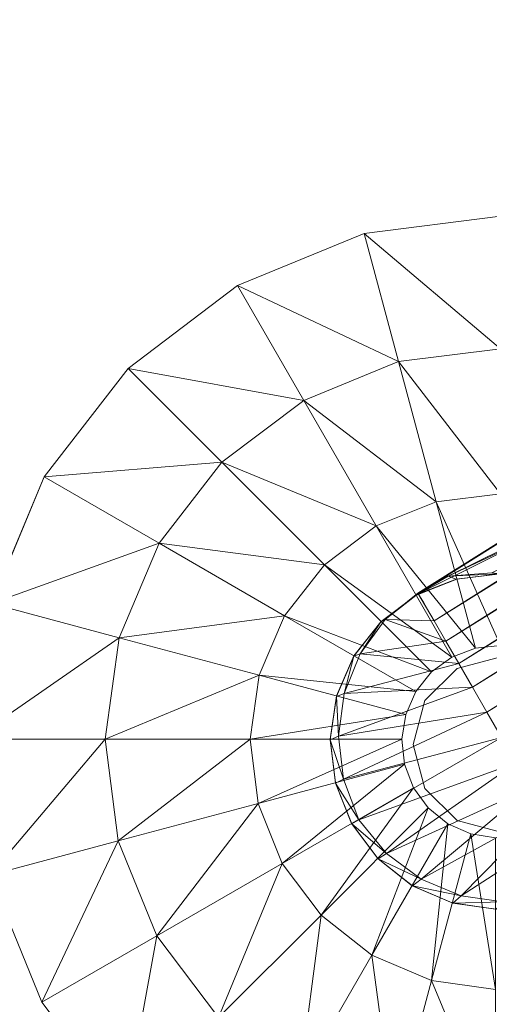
# Model space of a CAD drawing. Header units: inches. Extents: x 813 to 1305, y 19 to 194.
# Tile 241 of 256: x 1203.48 to 1204.71, y 139.89 to 142.47. Entities that reach past the tile are written whole.
import ezdxf

# ---------------------------------------------------------------- set-up
doc = ezdxf.new("R2010")
doc.units = ezdxf.units.IN
doc.header["$MEASUREMENT"] = 0
for name, color, linetype, true_color in [('CET color Grey80', 7, 'Continuous', 0xcbcdcc), ('CET color Grey98', 7, 'Continuous', 0xfafafa), ('CET color NavajoWhite4', 7, 'Continuous', 0x81775f)]:
    doc.layers.add(name, color=color, linetype=linetype, true_color=true_color)
doc.layers.add('CET Default', color=7, linetype='Continuous')

# ---------------------------------------------------------------- blocks, each defined once
blk = doc.blocks.new('*C253')
at = {"layer": 'CET color Grey80', "linetype": 'Continuous', "lineweight": 0}
for points, invisible_edges in [([(48.7835, 3.4286, 0.1937), (48.7835, 3.4286, 0.3159), (48.7382, 3.7852, 0.3159), (48.7835, 3.4286, 0.1937)], 4), ([(48.7835, 3.4286, 0.1937), (48.7382, 3.7852, 0.3159), (48.7382, 3.7852, 0.1937), (48.7835, 3.4286, 0.1937)], 9), ([(49.6757, 3.7852, 1.5034), (49.8633, 3.7852, 1.5034), (49.8702, 3.7197, 1.5034), (49.6757, 3.7852, 1.5034)], 13), ([(49.6757, 3.7852, 1.5034), (49.8702, 3.7197, 1.5034), (49.6891, 3.6712, 1.5034), (49.6757, 3.7852, 1.5034)], 11), ([(49.8702, 3.7197, 0.6909), (49.8702, 3.7197, 1.5034), (49.8633, 3.7852, 1.5034), (49.8702, 3.7197, 0.6909)], 4), ([(49.8702, 3.7197, 0.6909), (49.8633, 3.7852, 1.5034), (49.8633, 3.7852, 0.6909), (49.8702, 3.7197, 0.6909)], 9), ([(50.5382, 3.6591, 1.5034), (50.3571, 3.7076, 1.5034), (50.3673, 3.7726, 1.5034), (50.5382, 3.6591, 1.5034)], 13), ([(50.3673, 3.7726, 0.6909), (50.3673, 3.7726, 1.5034), (50.3571, 3.7076, 1.5034), (50.3673, 3.7726, 0.6909)], 4), ([(50.3673, 3.7726, 0.6909), (50.3571, 3.7076, 1.5034), (50.3571, 3.7076, 0.6909), (50.3673, 3.7726, 0.6909)], 9), ([(50.5382, 3.6591, 1.5034), (50.3673, 3.7726, 1.5034), (50.5548, 3.7726, 1.5034), (50.5382, 3.6591, 1.5034)], 11), ([(49.6891, 3.6712, 1.5034), (49.8702, 3.7197, 1.5034), (49.8939, 3.6583, 1.5034), (49.6891, 3.6712, 1.5034)], 13), ([(49.8939, 3.6583, 0.6909), (49.8939, 3.6583, 1.5034), (49.8702, 3.7197, 1.5034), (49.8939, 3.6583, 0.6909)], 4), ([(49.8939, 3.6583, 0.6909), (49.8702, 3.7197, 1.5034), (49.8702, 3.7197, 0.6909), (49.8939, 3.6583, 0.6909)], 9), ([(50.4928, 3.5537, 1.5034), (50.3304, 3.6475, 1.5034), (50.3571, 3.7076, 1.5034), (50.4928, 3.5537, 1.5034)], 13), ([(50.3571, 3.7076, 0.6909), (50.3571, 3.7076, 1.5034), (50.3304, 3.6475, 1.5034), (50.3571, 3.7076, 0.6909)], 4), ([(50.3571, 3.7076, 0.6909), (50.3304, 3.6475, 1.5034), (50.3304, 3.6475, 0.6909), (50.3571, 3.7076, 0.6909)], 9), ([(50.4928, 3.5537, 1.5034), (50.3571, 3.7076, 1.5034), (50.5382, 3.6591, 1.5034), (50.4928, 3.5537, 1.5034)], 11), ([(49.6891, 3.6712, 1.5034), (49.8939, 3.6583, 1.5034), (49.7315, 3.5646, 1.5034), (49.6891, 3.6712, 1.5034)], 11), ([(49.7315, 3.5646, 1.5034), (49.8939, 3.6583, 1.5034), (49.9326, 3.6051, 1.5034), (49.7315, 3.5646, 1.5034)], 13), ([(49.9326, 3.6051, 0.6909), (49.9326, 3.6051, 1.5034), (49.8939, 3.6583, 1.5034), (49.9326, 3.6051, 0.6909)], 4), ([(49.9326, 3.6051, 0.6909), (49.8939, 3.6583, 1.5034), (49.8939, 3.6583, 0.6909), (49.9326, 3.6051, 0.6909)], 9), ([(50.4216, 3.4637, 1.5034), (50.289, 3.5963, 1.5034), (50.3304, 3.6475, 1.5034), (50.4216, 3.4637, 1.5034)], 13), ([(50.3304, 3.6475, 0.6909), (50.3304, 3.6475, 1.5034), (50.289, 3.5963, 1.5034), (50.3304, 3.6475, 0.6909)], 4), ([(50.3304, 3.6475, 0.6909), (50.289, 3.5963, 1.5034), (50.289, 3.5963, 0.6909), (50.3304, 3.6475, 0.6909)], 9), ([(50.4216, 3.4637, 1.5034), (50.3304, 3.6475, 1.5034), (50.4928, 3.5537, 1.5034), (50.4216, 3.4637, 1.5034)], 11), ([(49.7315, 3.5646, 1.5034), (49.9326, 3.6051, 1.5034), (49.8001, 3.4725, 1.5034), (49.7315, 3.5646, 1.5034)], 11), ([(49.8001, 3.4725, 1.5034), (49.9326, 3.6051, 1.5034), (49.9838, 3.5638, 1.5034), (49.8001, 3.4725, 1.5034)], 13), ([(49.9838, 3.5638, 0.6909), (49.9838, 3.5638, 1.5034), (49.9326, 3.6051, 1.5034), (49.9838, 3.5638, 0.6909)], 4), ([(49.9838, 3.5638, 0.6909), (49.9326, 3.6051, 1.5034), (49.9326, 3.6051, 0.6909), (49.9838, 3.5638, 0.6909)], 9), ([(50.3296, 3.3951, 1.5034), (50.2359, 3.5575, 1.5034), (50.289, 3.5963, 1.5034), (50.3296, 3.3951, 1.5034)], 13), ([(50.289, 3.5963, 0.6909), (50.289, 3.5963, 1.5034), (50.2359, 3.5575, 1.5034), (50.289, 3.5963, 0.6909)], 4), ([(50.289, 3.5963, 0.6909), (50.2359, 3.5575, 1.5034), (50.2359, 3.5575, 0.6909), (50.289, 3.5963, 0.6909)], 9), ([(50.3296, 3.3951, 1.5034), (50.289, 3.5963, 1.5034), (50.4216, 3.4637, 1.5034), (50.3296, 3.3951, 1.5034)], 11), ([(49.8001, 3.4725, 1.5034), (49.9838, 3.5638, 1.5034), (49.8901, 3.4014, 1.5034), (49.8001, 3.4725, 1.5034)], 11), ([(49.8901, 3.4014, 1.5034), (49.9838, 3.5638, 1.5034), (50.044, 3.5371, 1.5034), (49.8901, 3.4014, 1.5034)], 13), ([(50.044, 3.5371, 0.6909), (50.044, 3.5371, 1.5034), (49.9838, 3.5638, 1.5034), (50.044, 3.5371, 0.6909)], 4), ([(50.044, 3.5371, 0.6909), (49.9838, 3.5638, 1.5034), (49.9838, 3.5638, 0.6909), (50.044, 3.5371, 0.6909)], 9), ([(49.8901, 3.4014, 1.5034), (50.044, 3.5371, 1.5034), (49.9955, 3.356, 1.5034), (49.8901, 3.4014, 1.5034)], 11), ([(49.9955, 3.356, 1.5034), (50.044, 3.5371, 1.5034), (50.109, 3.5269, 1.5034), (49.9955, 3.356, 1.5034)], 13), ([(50.109, 3.5269, 0.6909), (50.109, 3.5269, 1.5034), (50.044, 3.5371, 1.5034), (50.109, 3.5269, 0.6909)], 4), ([(50.109, 3.5269, 0.6909), (50.044, 3.5371, 1.5034), (50.044, 3.5371, 0.6909), (50.109, 3.5269, 0.6909)], 9), ([(50.223, 3.3527, 1.5034), (50.1744, 3.5339, 1.5034), (50.2359, 3.5575, 1.5034), (50.223, 3.3527, 1.5034)], 13), ([(50.2359, 3.5575, 0.6909), (50.2359, 3.5575, 1.5034), (50.1744, 3.5339, 1.5034), (50.2359, 3.5575, 0.6909)], 4), ([(50.2359, 3.5575, 0.6909), (50.1744, 3.5339, 1.5034), (50.1744, 3.5339, 0.6909), (50.2359, 3.5575, 0.6909)], 9), ([(50.223, 3.3527, 1.5034), (50.2359, 3.5575, 1.5034), (50.3296, 3.3951, 1.5034), (50.223, 3.3527, 1.5034)], 11), ([(49.9955, 3.356, 1.5034), (50.109, 3.5269, 1.5034), (50.109, 3.3394, 1.5034), (49.9955, 3.356, 1.5034)], 11), ([(50.109, 3.3394, 1.5034), (50.109, 3.5269, 1.5034), (50.1744, 3.5339, 1.5034), (50.109, 3.3394, 1.5034)], 13), ([(50.109, 3.3394, 1.5034), (50.1744, 3.5339, 1.5034), (50.223, 3.3527, 1.5034), (50.109, 3.3394, 1.5034)], 11), ([(50.1744, 3.5339, 0.6909), (50.1744, 3.5339, 1.5034), (50.109, 3.5269, 1.5034), (50.1744, 3.5339, 0.6909)], 4), ([(50.1744, 3.5339, 0.6909), (50.109, 3.5269, 1.5034), (50.109, 3.5269, 0.6909), (50.1744, 3.5339, 0.6909)], 9), ([(49.1371, 2.8096, 0.1937), (49.1371, 2.8096, 0.3159), (48.9196, 3.0958, 0.3159), (49.1371, 2.8096, 0.1937)], 4), ([(49.1371, 2.8096, 0.1937), (48.9196, 3.0958, 0.3159), (48.9196, 3.0958, 0.1937), (49.1371, 2.8096, 0.1937)], 9), ([(49.4213, 2.5895, 0.1937), (49.4213, 2.5895, 0.3159), (49.1371, 2.8096, 0.3159), (49.4213, 2.5895, 0.1937)], 4), ([(49.4213, 2.5895, 0.1937), (49.1371, 2.8096, 0.3159), (49.1371, 2.8096, 0.1937), (49.4213, 2.5895, 0.1937)], 9), ([(51.0845, 2.8008, 0.1937), (51.0845, 2.8008, 0.3159), (50.7983, 2.5832, 0.3159), (51.0845, 2.8008, 0.1937)], 4), ([(51.0845, 2.8008, 0.1937), (50.7983, 2.5832, 0.3159), (50.7983, 2.5832, 0.1937), (51.0845, 2.8008, 0.1937)], 9), ([(49.7528, 2.4504, 0.1937), (49.7528, 2.4504, 0.3159), (49.4213, 2.5895, 0.3159), (49.7528, 2.4504, 0.1937)], 4), ([(49.7528, 2.4504, 0.1937), (49.4213, 2.5895, 0.3159), (49.4213, 2.5895, 0.1937), (49.7528, 2.4504, 0.1937)], 9), ([(50.7983, 2.5832, 0.1937), (50.7983, 2.5832, 0.3159), (50.4656, 2.4472, 0.3159), (50.7983, 2.5832, 0.1937)], 4), ([(50.7983, 2.5832, 0.1937), (50.4656, 2.4472, 0.3159), (50.4656, 2.4472, 0.1937), (50.7983, 2.5832, 0.1937)], 9)]:
    blk.add_3dface(points, dxfattribs=dict(at, invisible_edges=invisible_edges))
for points in [[(48.7835, 3.4286, 0.3159), (49.0858, 3.7852, 0.515), (48.7382, 3.7852, 0.3159), (48.7835, 3.4286, 0.3159)], [(48.7835, 3.4286, 0.3159), (49.1192, 3.5185, 0.515), (49.0858, 3.7852, 0.515), (48.7835, 3.4286, 0.3159)], [(49.1192, 3.5185, 0.515), (49.4657, 3.7852, 0.6417), (49.0858, 3.7852, 0.515), (49.1192, 3.5185, 0.515)], [(49.1192, 3.5185, 0.515), (49.4863, 3.6168, 0.6417), (49.4657, 3.7852, 0.6417), (49.1192, 3.5185, 0.515)], [(49.4863, 3.6168, 0.6417), (49.8633, 3.7852, 0.6909), (49.4657, 3.7852, 0.6417), (49.4863, 3.6168, 0.6417)], [(49.4863, 3.6168, 0.6417), (49.8702, 3.7197, 0.6909), (49.8633, 3.7852, 0.6909), (49.4863, 3.6168, 0.6417)], [(49.6757, 3.7837, 3.6287), (49.6757, 3.7852, 1.5034), (49.6891, 3.6712, 1.5034), (49.6757, 3.7837, 3.6287)], [(49.6757, 3.7837, 3.6287), (49.6891, 3.6712, 1.5034), (49.6895, 3.6698, 3.6287), (49.6757, 3.7837, 3.6287)], [(50.7648, 3.7726, 0.6417), (50.3673, 3.7726, 0.6909), (50.3571, 3.7076, 0.6909), (50.7648, 3.7726, 0.6417)], [(50.7648, 3.7726, 0.6417), (50.3571, 3.7076, 0.6909), (50.741, 3.6047, 0.6417), (50.7648, 3.7726, 0.6417)], [(50.5386, 3.6605, 3.6287), (50.5382, 3.6591, 1.5034), (50.5548, 3.7726, 1.5034), (50.5386, 3.6605, 3.6287)], [(50.5386, 3.6605, 3.6287), (50.5548, 3.7726, 1.5034), (50.5548, 3.7741, 3.6287), (50.5386, 3.6605, 3.6287)], [(51.1448, 3.7726, 0.515), (50.7648, 3.7726, 0.6417), (50.741, 3.6047, 0.6417), (51.1448, 3.7726, 0.515)], [(51.1448, 3.7726, 0.515), (50.741, 3.6047, 0.6417), (51.1081, 3.5064, 0.515), (51.1448, 3.7726, 0.515)], [(49.5496, 3.4596, 0.6417), (49.8702, 3.7197, 0.6909), (49.4863, 3.6168, 0.6417), (49.5496, 3.4596, 0.6417)], [(49.5496, 3.4596, 0.6417), (49.8939, 3.6583, 0.6909), (49.8702, 3.7197, 0.6909), (49.5496, 3.4596, 0.6417)], [(50.741, 3.6047, 0.6417), (50.3571, 3.7076, 0.6909), (50.3304, 3.6475, 0.6909), (50.741, 3.6047, 0.6417)], [(49.6895, 3.6698, 3.6287), (49.6891, 3.6712, 1.5034), (49.7315, 3.5646, 1.5034), (49.6895, 3.6698, 3.6287)], [(49.6895, 3.6698, 3.6287), (49.7315, 3.5646, 1.5034), (49.7322, 3.5633, 3.6287), (49.6895, 3.6698, 3.6287)], [(49.6516, 3.3241, 0.6417), (49.8939, 3.6583, 0.6909), (49.5496, 3.4596, 0.6417), (49.6516, 3.3241, 0.6417)], [(49.6516, 3.3241, 0.6417), (49.9326, 3.6051, 0.6909), (49.8939, 3.6583, 0.6909), (49.6516, 3.3241, 0.6417)], [(50.6746, 3.4487, 0.6417), (50.3304, 3.6475, 0.6909), (50.289, 3.5963, 0.6909), (50.6746, 3.4487, 0.6417)], [(50.741, 3.6047, 0.6417), (50.3304, 3.6475, 0.6909), (50.6746, 3.4487, 0.6417), (50.741, 3.6047, 0.6417)], [(50.4935, 3.5549, 3.6287), (50.4928, 3.5537, 1.5034), (50.5382, 3.6591, 1.5034), (50.4935, 3.5549, 3.6287)], [(50.4935, 3.5549, 3.6287), (50.5382, 3.6591, 1.5034), (50.5386, 3.6605, 3.6287), (50.4935, 3.5549, 3.6287)], [(49.2206, 3.2696, 0.515), (49.4863, 3.6168, 0.6417), (49.1192, 3.5185, 0.515), (49.2206, 3.2696, 0.515)], [(49.2206, 3.2696, 0.515), (49.5496, 3.4596, 0.6417), (49.4863, 3.6168, 0.6417), (49.2206, 3.2696, 0.515)], [(49.7851, 3.2195, 0.6417), (49.9326, 3.6051, 0.6909), (49.6516, 3.3241, 0.6417), (49.7851, 3.2195, 0.6417)], [(49.7851, 3.2195, 0.6417), (49.9838, 3.5638, 0.6909), (49.9326, 3.6051, 0.6909), (49.7851, 3.2195, 0.6417)], [(50.5701, 3.3152, 0.6417), (50.289, 3.5963, 0.6909), (50.2359, 3.5575, 0.6909), (50.5701, 3.3152, 0.6417)], [(50.6746, 3.4487, 0.6417), (50.289, 3.5963, 0.6909), (50.5701, 3.3152, 0.6417), (50.6746, 3.4487, 0.6417)], [(51.1081, 3.5064, 0.515), (50.741, 3.6047, 0.6417), (50.6746, 3.4487, 0.6417), (51.1081, 3.5064, 0.515)], [(49.7322, 3.5633, 3.6287), (49.7315, 3.5646, 1.5034), (49.8001, 3.4725, 1.5034), (49.7322, 3.5633, 3.6287)], [(49.7322, 3.5633, 3.6287), (49.8001, 3.4725, 1.5034), (49.801, 3.4715, 3.6287), (49.7322, 3.5633, 3.6287)], [(49.9411, 3.1531, 0.6417), (49.9838, 3.5638, 0.6909), (49.7851, 3.2195, 0.6417), (49.9411, 3.1531, 0.6417)], [(49.9411, 3.1531, 0.6417), (50.044, 3.5371, 0.6909), (49.9838, 3.5638, 0.6909), (49.9411, 3.1531, 0.6417)], [(50.109, 3.1294, 0.6417), (50.044, 3.5371, 0.6909), (49.9411, 3.1531, 0.6417), (50.109, 3.1294, 0.6417)], [(50.109, 3.1294, 0.6417), (50.109, 3.5269, 0.6909), (50.044, 3.5371, 0.6909), (50.109, 3.1294, 0.6417)], [(50.4346, 3.2133, 0.6417), (50.2359, 3.5575, 0.6909), (50.1744, 3.5339, 0.6909), (50.4346, 3.2133, 0.6417)], [(50.5701, 3.3152, 0.6417), (50.2359, 3.5575, 0.6909), (50.4346, 3.2133, 0.6417), (50.5701, 3.3152, 0.6417)], [(50.4226, 3.4647, 3.6287), (50.4216, 3.4637, 1.5034), (50.4928, 3.5537, 1.5034), (50.4226, 3.4647, 3.6287)], [(50.4226, 3.4647, 3.6287), (50.4928, 3.5537, 1.5034), (50.4935, 3.5549, 3.6287), (50.4226, 3.4647, 3.6287)], [(48.9196, 3.0958, 0.3159), (49.1192, 3.5185, 0.515), (48.7835, 3.4286, 0.3159), (48.9196, 3.0958, 0.3159)], [(48.9196, 3.0958, 0.3159), (49.2206, 3.2696, 0.515), (49.1192, 3.5185, 0.515), (48.9196, 3.0958, 0.3159)], [(50.2773, 3.1499, 0.6417), (50.1744, 3.5339, 0.6909), (50.109, 3.5269, 0.6909), (50.2773, 3.1499, 0.6417)], [(50.2773, 3.1499, 0.6417), (50.109, 3.5269, 0.6909), (50.109, 3.1294, 0.6417), (50.2773, 3.1499, 0.6417)], [(50.4346, 3.2133, 0.6417), (50.1744, 3.5339, 0.6909), (50.2773, 3.1499, 0.6417), (50.4346, 3.2133, 0.6417)], [(51.1081, 3.5064, 0.515), (50.6746, 3.4487, 0.6417), (51.0037, 3.2587, 0.515), (51.1081, 3.5064, 0.515)], [(49.3829, 3.0554, 0.515), (49.5496, 3.4596, 0.6417), (49.2206, 3.2696, 0.515), (49.3829, 3.0554, 0.515)], [(49.3829, 3.0554, 0.515), (49.6516, 3.3241, 0.6417), (49.5496, 3.4596, 0.6417), (49.3829, 3.0554, 0.515)], [(49.801, 3.4715, 3.6287), (49.8001, 3.4725, 1.5034), (49.8901, 3.4014, 1.5034), (49.801, 3.4715, 3.6287)], [(49.801, 3.4715, 3.6287), (49.8901, 3.4014, 1.5034), (49.8913, 3.4007, 3.6287), (49.801, 3.4715, 3.6287)], [(50.3308, 3.3958, 3.6287), (50.3296, 3.3951, 1.5034), (50.4216, 3.4637, 1.5034), (50.3308, 3.3958, 3.6287)], [(50.3308, 3.3958, 3.6287), (50.4216, 3.4637, 1.5034), (50.4226, 3.4647, 3.6287), (50.3308, 3.3958, 3.6287)], [(51.0037, 3.2587, 0.515), (50.6746, 3.4487, 0.6417), (50.5701, 3.3152, 0.6417), (51.0037, 3.2587, 0.515)], [(48.9196, 3.0958, 0.1937), (48.9196, 3.0958, 0.3159), (48.7835, 3.4286, 0.3159), (48.9196, 3.0958, 0.1937)], [(48.9196, 3.0958, 0.1937), (48.7835, 3.4286, 0.3159), (48.7835, 3.4286, 0.1937), (48.9196, 3.0958, 0.1937)], [(49.8913, 3.4007, 3.6287), (49.8901, 3.4014, 1.5034), (49.9955, 3.356, 1.5034), (49.8913, 3.4007, 3.6287)], [(49.8913, 3.4007, 3.6287), (49.9955, 3.356, 1.5034), (49.9968, 3.3556, 3.6287), (49.8913, 3.4007, 3.6287)], [(50.2243, 3.3531, 3.6287), (50.223, 3.3527, 1.5034), (50.3296, 3.3951, 1.5034), (50.2243, 3.3531, 3.6287)], [(50.2243, 3.3531, 3.6287), (50.3296, 3.3951, 1.5034), (50.3308, 3.3958, 3.6287), (50.2243, 3.3531, 3.6287)], [(49.9968, 3.3556, 3.6287), (49.9955, 3.356, 1.5034), (50.109, 3.3394, 1.5034), (49.9968, 3.3556, 3.6287)], [(49.9968, 3.3556, 3.6287), (50.109, 3.3394, 1.5034), (50.1104, 3.3394, 3.6287), (49.9968, 3.3556, 3.6287)], [(50.1104, 3.3394, 3.6287), (50.109, 3.3394, 1.5034), (50.223, 3.3527, 1.5034), (50.1104, 3.3394, 3.6287)], [(50.1104, 3.3394, 3.6287), (50.223, 3.3527, 1.5034), (50.2243, 3.3531, 3.6287), (50.1104, 3.3394, 3.6287)], [(49.5951, 2.8905, 0.515), (49.6516, 3.3241, 0.6417), (49.3829, 3.0554, 0.515), (49.5951, 2.8905, 0.515)], [(49.5951, 2.8905, 0.515), (49.7851, 3.2195, 0.6417), (49.6516, 3.3241, 0.6417), (49.5951, 2.8905, 0.515)], [(50.8388, 3.0465, 0.515), (50.5701, 3.3152, 0.6417), (50.4346, 3.2133, 0.6417), (50.8388, 3.0465, 0.515)], [(51.0037, 3.2587, 0.515), (50.5701, 3.3152, 0.6417), (50.8388, 3.0465, 0.515), (51.0037, 3.2587, 0.515)], [(49.1371, 2.8096, 0.3159), (49.2206, 3.2696, 0.515), (48.9196, 3.0958, 0.3159), (49.1371, 2.8096, 0.3159)], [(49.1371, 2.8096, 0.3159), (49.3829, 3.0554, 0.515), (49.2206, 3.2696, 0.515), (49.1371, 2.8096, 0.3159)], [(49.8428, 2.7861, 0.515), (49.7851, 3.2195, 0.6417), (49.5951, 2.8905, 0.515), (49.8428, 2.7861, 0.515)], [(49.8428, 2.7861, 0.515), (49.9411, 3.1531, 0.6417), (49.7851, 3.2195, 0.6417), (49.8428, 2.7861, 0.515)], [(50.6246, 2.8842, 0.515), (50.4346, 3.2133, 0.6417), (50.2773, 3.1499, 0.6417), (50.6246, 2.8842, 0.515)], [(50.8388, 3.0465, 0.515), (50.4346, 3.2133, 0.6417), (50.6246, 2.8842, 0.515), (50.8388, 3.0465, 0.515)], [(50.109, 2.7494, 0.515), (49.9411, 3.1531, 0.6417), (49.8428, 2.7861, 0.515), (50.109, 2.7494, 0.515)], [(50.109, 2.7494, 0.515), (50.109, 3.1294, 0.6417), (49.9411, 3.1531, 0.6417), (50.109, 2.7494, 0.515)], [(50.3757, 2.7829, 0.515), (50.2773, 3.1499, 0.6417), (50.109, 3.1294, 0.6417), (50.3757, 2.7829, 0.515)], [(50.6246, 2.8842, 0.515), (50.2773, 3.1499, 0.6417), (50.3757, 2.7829, 0.515), (50.6246, 2.8842, 0.515)], [(50.3757, 2.7829, 0.515), (50.109, 3.1294, 0.6417), (50.109, 2.7494, 0.515), (50.3757, 2.7829, 0.515)], [(49.4213, 2.5895, 0.3159), (49.3829, 3.0554, 0.515), (49.1371, 2.8096, 0.3159), (49.4213, 2.5895, 0.3159)], [(49.4213, 2.5895, 0.3159), (49.5951, 2.8905, 0.515), (49.3829, 3.0554, 0.515), (49.4213, 2.5895, 0.3159)], [(51.0845, 2.8008, 0.3159), (50.8388, 3.0465, 0.515), (50.6246, 2.8842, 0.515), (51.0845, 2.8008, 0.3159)], [(49.7528, 2.4504, 0.3159), (49.5951, 2.8905, 0.515), (49.4213, 2.5895, 0.3159), (49.7528, 2.4504, 0.3159)], [(49.7528, 2.4504, 0.3159), (49.8428, 2.7861, 0.515), (49.5951, 2.8905, 0.515), (49.7528, 2.4504, 0.3159)], [(50.7983, 2.5832, 0.3159), (50.6246, 2.8842, 0.515), (50.3757, 2.7829, 0.515), (50.7983, 2.5832, 0.3159)], [(51.0845, 2.8008, 0.3159), (50.6246, 2.8842, 0.515), (50.7983, 2.5832, 0.3159), (51.0845, 2.8008, 0.3159)], [(50.109, 2.4019, 0.3159), (49.8428, 2.7861, 0.515), (49.7528, 2.4504, 0.3159), (50.109, 2.4019, 0.3159)], [(50.109, 2.4019, 0.3159), (50.109, 2.7494, 0.515), (49.8428, 2.7861, 0.515), (50.109, 2.4019, 0.3159)], [(50.4656, 2.4472, 0.3159), (50.3757, 2.7829, 0.515), (50.109, 2.7494, 0.515), (50.4656, 2.4472, 0.3159)], [(50.7983, 2.5832, 0.3159), (50.3757, 2.7829, 0.515), (50.4656, 2.4472, 0.3159), (50.7983, 2.5832, 0.3159)], [(50.4656, 2.4472, 0.3159), (50.109, 2.7494, 0.515), (50.109, 2.4019, 0.3159), (50.4656, 2.4472, 0.3159)]]:
    blk.add_3dface(points, dxfattribs=at)
at = {"layer": 'CET color Grey98', "linetype": 'Continuous', "lineweight": 0}
for points, invisible_edges in [([(0.625, 0.625, 29), (59.055, 0.625, 29), (59.055, 29.055, 29), (0.625, 0.625, 29)], 4), ([(0.625, 0.625, 29), (59.055, 29.055, 29), (0.625, 29.055, 29), (0.625, 0.625, 29)], 9), ([(49.8927, 3.7868, 2.6287), (49.9235, 3.6718, 2.6287), (49.9235, 3.6718, 3.6287), (49.8927, 3.7868, 2.6287)], 4), ([(49.8927, 3.7868, 2.6287), (49.9235, 3.6718, 3.6287), (49.8927, 3.7868, 3.6287), (49.8927, 3.7868, 2.6287)], 9), ([(50.3219, 3.6718, 2.6287), (50.3527, 3.7868, 2.6287), (50.3527, 3.7868, 3.6287), (50.3219, 3.6718, 2.6287)], 4), ([(50.3219, 3.6718, 2.6287), (50.3527, 3.7868, 3.6287), (50.3219, 3.6718, 3.6287), (50.3219, 3.6718, 2.6287)], 9), ([(49.9235, 3.6718, 2.6287), (50.0077, 3.5876, 2.6287), (50.0077, 3.5876, 3.6287), (49.9235, 3.6718, 2.6287)], 4), ([(49.9235, 3.6718, 2.6287), (50.0077, 3.5876, 3.6287), (49.9235, 3.6718, 3.6287), (49.9235, 3.6718, 2.6287)], 9), ([(50.2377, 3.5876, 2.6287), (50.3219, 3.6718, 2.6287), (50.3219, 3.6718, 3.6287), (50.2377, 3.5876, 2.6287)], 4), ([(50.2377, 3.5876, 2.6287), (50.3219, 3.6718, 3.6287), (50.2377, 3.5876, 3.6287), (50.2377, 3.5876, 2.6287)], 9), ([(50.0077, 3.5876, 2.6287), (50.1227, 3.5568, 2.6287), (50.1227, 3.5568, 3.6287), (50.0077, 3.5876, 2.6287)], 4), ([(50.0077, 3.5876, 2.6287), (50.1227, 3.5568, 3.6287), (50.0077, 3.5876, 3.6287), (50.0077, 3.5876, 2.6287)], 9), ([(50.1227, 3.5568, 2.6287), (50.2377, 3.5876, 2.6287), (50.2377, 3.5876, 3.6287), (50.1227, 3.5568, 2.6287)], 4), ([(50.1227, 3.5568, 2.6287), (50.2377, 3.5876, 3.6287), (50.1227, 3.5568, 3.6287), (50.1227, 3.5568, 2.6287)], 9)]:
    blk.add_3dface(points, dxfattribs=dict(at, invisible_edges=invisible_edges))
for points in [[(49.7294, 3.566, 4.2286), (44.3252, 12.1816, 13.2674), (43.492, 13.4237, 11.5928), (49.7294, 3.566, 4.2286)], [(43.492, 13.4237, 11.5928), (48.7207, 5.5945, 5.3689), (49.7294, 3.566, 4.2286), (43.492, 13.4237, 11.5928)], [(50.0377, 3.7499, 5.148), (44.6926, 12.3937, 13.4549), (44.6243, 12.3542, 13.4476), (50.0377, 3.7499, 5.148)], [(50.0377, 3.7499, 5.148), (50.1042, 3.7883, 5.1536), (44.6926, 12.3937, 13.4549), (50.0377, 3.7499, 5.148)], [(49.9726, 3.7123, 5.1315), (44.6243, 12.3542, 13.4476), (44.5573, 12.3156, 13.4302), (49.9726, 3.7123, 5.1315)], [(49.9726, 3.7123, 5.1315), (50.0377, 3.7499, 5.148), (44.6243, 12.3542, 13.4476), (49.9726, 3.7123, 5.1315)], [(49.9101, 3.6763, 5.1044), (44.5573, 12.3156, 13.4302), (44.4929, 12.2784, 13.4029), (49.9101, 3.6763, 5.1044)], [(49.9101, 3.6763, 5.1044), (49.9726, 3.7123, 5.1315), (44.5573, 12.3156, 13.4302), (49.9101, 3.6763, 5.1044)], [(49.8517, 3.6426, 5.0673), (44.4929, 12.2784, 13.4029), (44.4321, 12.2432, 13.3663), (49.8517, 3.6426, 5.0673)], [(49.8517, 3.6426, 5.0673), (49.9101, 3.6763, 5.1044), (44.4929, 12.2784, 13.4029), (49.8517, 3.6426, 5.0673)], [(49.7985, 3.6118, 5.0208), (44.4321, 12.2432, 13.3663), (44.3759, 12.2108, 13.3208), (49.7985, 3.6118, 5.0208)], [(49.7985, 3.6118, 5.0208), (49.8517, 3.6426, 5.0673), (44.4321, 12.2432, 13.3663), (49.7985, 3.6118, 5.0208)], [(49.7261, 3.5691, 4.9361), (44.3759, 12.2108, 13.3208), (44.3252, 12.1816, 13.2674), (49.7261, 3.5691, 4.9361)], [(49.7261, 3.5691, 4.9361), (49.7985, 3.6118, 5.0208), (44.3759, 12.2108, 13.3208), (49.7261, 3.5691, 4.9361)], [(49.7294, 3.566, 4.2286), (49.7261, 3.5691, 4.9361), (44.3252, 12.1816, 13.2674), (49.7294, 3.566, 4.2286)], [(49.6815, 3.6481, 4.2287), (48.7207, 5.5945, 5.3689), (48.7568, 5.6153, 5.3689), (49.6815, 3.6481, 4.2287)], [(49.6728, 3.7626, 4.2287), (49.6815, 3.6481, 4.2287), (48.7568, 5.6153, 5.3689), (49.6728, 3.7626, 4.2287)], [(49.6815, 3.6481, 4.2287), (49.7294, 3.566, 4.2286), (48.7207, 5.5945, 5.3689), (49.6815, 3.6481, 4.2287)], [(50.3567, 3.9341, 5.0673), (50.2983, 3.9004, 5.1044), (50.5192, 3.6822, 4.856), (50.3567, 3.9341, 5.0673)], [(50.3567, 3.9341, 5.0673), (50.5192, 3.6822, 4.856), (50.5352, 3.7928, 4.8796), (50.3567, 3.9341, 5.0673)], [(50.2983, 3.9004, 5.1044), (50.2359, 3.8644, 5.1315), (50.4761, 3.578, 4.8377), (50.2983, 3.9004, 5.1044)], [(50.2983, 3.9004, 5.1044), (50.4761, 3.578, 4.8377), (50.5192, 3.6822, 4.856), (50.2983, 3.9004, 5.1044)], [(50.2359, 3.8644, 5.1315), (50.1707, 3.8267, 5.148), (50.4083, 3.4867, 4.8256), (50.2359, 3.8644, 5.1315)], [(50.2359, 3.8644, 5.1315), (50.4083, 3.4867, 4.8256), (50.4761, 3.578, 4.8377), (50.2359, 3.8644, 5.1315)], [(50.1707, 3.8267, 5.148), (50.1042, 3.7883, 5.1536), (50.3203, 3.4141, 4.8205), (50.1707, 3.8267, 5.148)], [(50.1707, 3.8267, 5.148), (50.3203, 3.4141, 4.8205), (50.4083, 3.4867, 4.8256), (50.1707, 3.8267, 5.148)], [(49.6815, 3.6481, 4.2287), (49.6728, 3.7626, 4.2287), (49.6757, 3.7837, 3.6287), (49.6815, 3.6481, 4.2287)], [(49.6815, 3.6481, 4.2287), (49.6757, 3.7837, 3.6287), (49.6895, 3.6698, 3.6287), (49.6815, 3.6481, 4.2287)], [(50.2133, 3.3742, 4.8256), (50.1042, 3.7883, 5.1536), (50.0377, 3.7499, 5.148), (50.2133, 3.3742, 4.8256)], [(50.2133, 3.3742, 4.8256), (50.3203, 3.4141, 4.8205), (50.1042, 3.7883, 5.1536), (50.2133, 3.3742, 4.8256)], [(50.5352, 3.7928, 4.8796), (50.5192, 3.6822, 4.856), (50.5386, 3.6605, 3.6287), (50.5352, 3.7928, 4.8796)], [(50.5352, 3.7928, 4.8796), (50.5386, 3.6605, 3.6287), (50.5548, 3.7741, 3.6287), (50.5352, 3.7928, 4.8796)], [(50.1005, 3.3611, 4.8377), (50.0377, 3.7499, 5.148), (49.9726, 3.7123, 5.1315), (50.1005, 3.3611, 4.8377)], [(50.1005, 3.3611, 4.8377), (50.2133, 3.3742, 4.8256), (50.0377, 3.7499, 5.148), (50.1005, 3.3611, 4.8377)], [(49.9887, 3.3759, 4.8561), (49.9726, 3.7123, 5.1315), (49.9101, 3.6763, 5.1044), (49.9887, 3.3759, 4.8561)], [(49.9887, 3.3759, 4.8561), (50.1005, 3.3611, 4.8377), (49.9726, 3.7123, 5.1315), (49.9887, 3.3759, 4.8561)], [(49.7294, 3.566, 4.2286), (49.6815, 3.6481, 4.2287), (49.6895, 3.6698, 3.6287), (49.7294, 3.566, 4.2286)], [(49.7294, 3.566, 4.2286), (49.6895, 3.6698, 3.6287), (49.7322, 3.5633, 3.6287), (49.7294, 3.566, 4.2286)], [(49.8849, 3.4174, 4.8796), (49.9101, 3.6763, 5.1044), (49.8517, 3.6426, 5.0673), (49.8849, 3.4174, 4.8796)], [(49.8849, 3.4174, 4.8796), (49.9887, 3.3759, 4.8561), (49.9101, 3.6763, 5.1044), (49.8849, 3.4174, 4.8796)], [(50.5192, 3.6822, 4.856), (50.4761, 3.578, 4.8377), (50.4935, 3.5549, 3.6287), (50.5192, 3.6822, 4.856)], [(50.5192, 3.6822, 4.856), (50.4935, 3.5549, 3.6287), (50.5386, 3.6605, 3.6287), (50.5192, 3.6822, 4.856)], [(49.7955, 3.4831, 4.9068), (49.8849, 3.4174, 4.8796), (49.8517, 3.6426, 5.0673), (49.7955, 3.4831, 4.9068)], [(49.7955, 3.4831, 4.9068), (49.8517, 3.6426, 5.0673), (49.7985, 3.6118, 5.0208), (49.7955, 3.4831, 4.9068)], [(49.7261, 3.5691, 4.9361), (49.7955, 3.4831, 4.9068), (49.7985, 3.6118, 5.0208), (49.7261, 3.5691, 4.9361)], [(49.7261, 3.5691, 4.9361), (49.7985, 3.6118, 5.0208), (49.7516, 3.5848, 4.9661), (49.7261, 3.5691, 4.9361)], [(49.7955, 3.4831, 4.9068), (49.7261, 3.5691, 4.9361), (49.7322, 3.5633, 3.6287), (49.7955, 3.4831, 4.9068)], [(49.7955, 3.4831, 4.9068), (49.7322, 3.5633, 3.6287), (49.801, 3.4715, 3.6287), (49.7955, 3.4831, 4.9068)], [(50.4761, 3.578, 4.8377), (50.4083, 3.4867, 4.8256), (50.4226, 3.4647, 3.6287), (50.4761, 3.578, 4.8377)], [(50.4761, 3.578, 4.8377), (50.4226, 3.4647, 3.6287), (50.4935, 3.5549, 3.6287), (50.4761, 3.578, 4.8377)], [(50.4083, 3.4867, 4.8256), (50.3203, 3.4141, 4.8205), (50.3308, 3.3958, 3.6287), (50.4083, 3.4867, 4.8256)], [(50.4083, 3.4867, 4.8256), (50.3308, 3.3958, 3.6287), (50.4226, 3.4647, 3.6287), (50.4083, 3.4867, 4.8256)], [(49.8849, 3.4174, 4.8796), (49.7955, 3.4831, 4.9068), (49.801, 3.4715, 3.6287), (49.8849, 3.4174, 4.8796)], [(49.8849, 3.4174, 4.8796), (49.801, 3.4715, 3.6287), (49.8913, 3.4007, 3.6287), (49.8849, 3.4174, 4.8796)], [(49.9887, 3.3759, 4.8561), (49.8849, 3.4174, 4.8796), (49.8913, 3.4007, 3.6287), (49.9887, 3.3759, 4.8561)], [(50.3203, 3.4141, 4.8205), (50.2133, 3.3742, 4.8256), (50.2243, 3.3531, 3.6287), (50.3203, 3.4141, 4.8205)], [(50.3203, 3.4141, 4.8205), (50.2243, 3.3531, 3.6287), (50.3308, 3.3958, 3.6287), (50.3203, 3.4141, 4.8205)], [(49.9887, 3.3759, 4.8561), (49.8913, 3.4007, 3.6287), (49.9968, 3.3556, 3.6287), (49.9887, 3.3759, 4.8561)], [(50.1005, 3.3611, 4.8377), (49.9887, 3.3759, 4.8561), (49.9968, 3.3556, 3.6287), (50.1005, 3.3611, 4.8377)], [(50.1005, 3.3611, 4.8377), (49.9968, 3.3556, 3.6287), (50.1104, 3.3394, 3.6287), (50.1005, 3.3611, 4.8377)], [(50.2133, 3.3742, 4.8256), (50.1005, 3.3611, 4.8377), (50.1104, 3.3394, 3.6287), (50.2133, 3.3742, 4.8256)], [(50.2133, 3.3742, 4.8256), (50.1104, 3.3394, 3.6287), (50.2243, 3.3531, 3.6287), (50.2133, 3.3742, 4.8256)]]:
    blk.add_3dface(points, dxfattribs=at)
at = {"layer": 'CET color NavajoWhite4', "linetype": 'Continuous', "lineweight": 0}
for points, invisible_edges in [([(0.625, 0.625, 27.8189), (59.055, 29.055, 27.8189), (59.055, 0.625, 27.8189), (0.625, 0.625, 27.8189)], 9), ([(0.625, 0.625, 27.8189), (0.625, 29.055, 27.8189), (59.055, 29.055, 27.8189), (0.625, 0.625, 27.8189)], 4)]:
    blk.add_3dface(points, dxfattribs=dict(at, invisible_edges=invisible_edges))
blk = doc.blocks.new('*C227')
at = {"layer": 'CET Default', "linetype": 'Continuous', "lineweight": 0, "rotation": 269.9999999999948}
blk.add_blockref('*C253', (402.2381, 1003.8234), dxfattribs=at)

msp = doc.modelspace()

# ---------------------------------------------------------------- block references
at = {"layer": 'CET Default', "linetype": 'Continuous', "lineweight": 0}
msp.add_blockref('*C227', (798.7199, -813.1289), dxfattribs=at)

doc.saveas('drawing.dxf')
